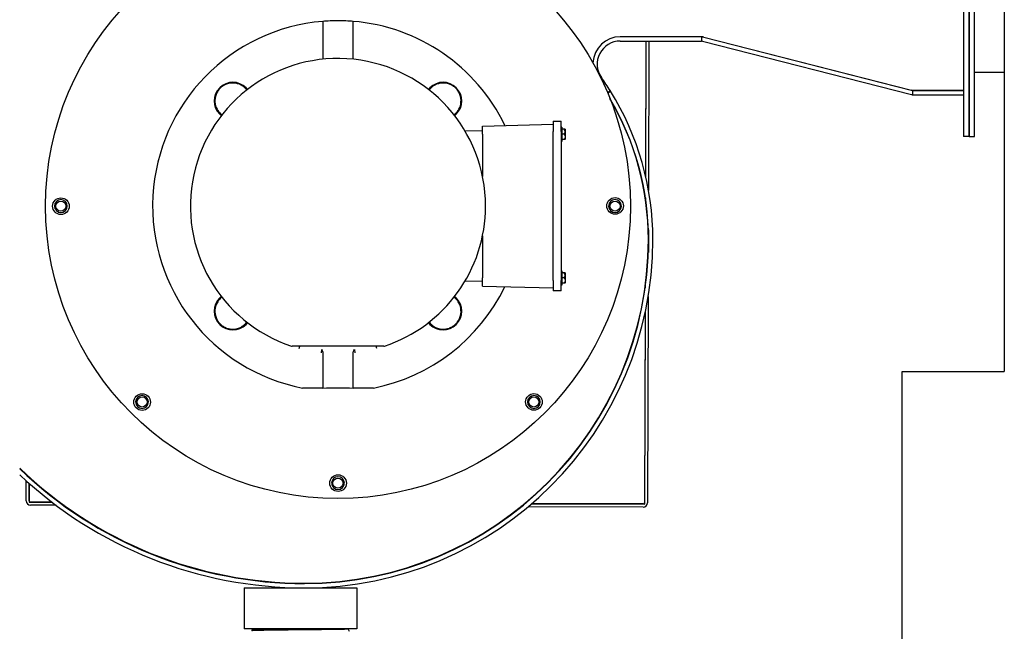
# Model space of a CAD drawing. Extents: x 0 to 796, y 0 to 496.
# Tile 15 of 222: x 81 to 105, y 286 to 301. Entities that reach past the tile are written whole.
import ezdxf

# ---------------------------------------------------------------- set-up
doc = ezdxf.new("R2010")
doc.units = 0
doc.header["$LTSCALE"] = 12
doc.header["$MEASUREMENT"] = 0
doc.layers.get('0').update_dxf_attribs({"linetype": 'CONTINUOUS'})
doc.layers.add('X', color=1, linetype='CONTINUOUS')

msp = doc.modelspace()

# ---------------------------------------------------------------- linework, layer by layer
for p, q in [((104.6743, 301.48078), (104.6743, 292.48078)), ((104.6743, 299.77258), (103.9498, 299.77258)), ((102.18979, 292.48078), (104.6743, 292.48078)), ((102.18979, 284.98078), (102.18979, 292.48078))]:
    msp.add_line(p, q)
at = {"layer": 'X'}
for p, q in [((103.6808, 311.45808), (103.6808, 298.21308)), ((103.8153, 311.45808), (103.8153, 298.21308)), ((103.8153, 298.21258), (103.8153, 311.45758)), ((103.9498, 298.21258), (103.9498, 301.48078)), ((88.07084, 301.01472), (88.07084, 300.09529)), ((88.80976, 300.09529), (88.80976, 301.01472)), ((97.293, 300.63915), (95.31798, 300.63915)), ((97.293, 300.63915), (97.29319, 300.63915)), ((97.32258, 300.63915), (97.29319, 300.63915)), ((97.3048, 300.53399), (97.3048, 300.63885)), ((97.32386, 300.63866), (97.32194, 300.63915)), ((97.32386, 300.63866), (102.41003, 299.33777)), ((97.34989, 300.63199), (102.43822, 299.33055)), ((95.31798, 300.53455), (97.293, 300.53455)), ((95.94225, 300.53455), (95.93253, 297.25661)), ((95.9424, 297.21375), (95.95225, 300.53455)), ((96.01725, 300.53455), (96.00647, 296.89707)), ((97.32397, 300.53065), (102.4123, 299.22921)), ((86.23711, 299.36144), (86.20262, 299.39593)), ((90.67797, 299.39593), (90.64348, 299.36144)), ((95.07621, 299.31852), (95.00813, 299.27625)), ((95.01098, 299.26947), (95.08089, 299.31289)), ((102.43993, 299.33012), (102.41003, 299.33777)), ((102.44965, 299.22288), (102.44965, 299.32819)), ((102.45584, 299.32911), (102.45584, 299.32737)), ((102.4692, 299.32665), (103.6808, 299.32665)), ((102.4692, 299.22205), (103.6808, 299.22205)), ((103.6808, 299.32665), (102.47138, 299.32665)), ((85.55852, 298.75183), (85.59301, 298.71734)), ((91.28759, 298.71734), (91.32208, 298.75183)), ((91.96258, 298.46492), (93.68558, 298.51004)), ((91.96258, 298.26415), (91.96258, 298.46492)), ((93.68558, 298.58015), (93.68558, 298.33015)), ((93.68558, 298.58015), (93.87858, 298.58015)), ((93.87858, 298.33015), (93.87858, 298.58015)), ((93.89708, 298.43815), (93.87858, 298.43815)), ((93.89708, 298.43815), (93.89708, 298.09015)), ((91.53607, 298.34355), (91.96258, 298.35472)), ((91.96258, 298.26415), (91.96258, 297.23807)), ((93.68558, 294.69815), (93.68558, 298.33015)), ((93.87858, 298.33015), (93.87858, 294.69815)), ((93.94909, 298.38915), (93.89708, 298.38915)), ((93.94909, 298.26415), (93.89708, 298.26415)), ((93.97271, 298.38915), (93.94909, 298.38915)), ((93.97608, 298.3862), (93.97608, 298.32665)), ((93.97608, 298.32665), (93.97608, 298.20165)), ((93.97608, 298.20165), (93.97608, 298.1421)), ((103.8153, 298.21308), (103.6808, 298.21308)), ((103.8153, 298.21258), (103.9498, 298.21258)), ((93.89708, 298.09015), (93.87858, 298.09015)), ((93.94909, 298.13915), (93.89708, 298.13915)), ((93.97271, 298.13915), (93.94909, 298.13915)), ((95.93092, 296.7125), (95.93084, 296.68466)), ((95.94063, 296.61564), (95.94072, 296.64588)), ((84.84466, 296.4707), (84.84041, 296.47064)), ((84.87794, 295.9939), (84.88214, 295.99451)), ((91.96258, 295.79023), (91.96258, 294.76415)), ((96.00361, 295.93432), (96.00198, 295.38452)), ((85.08587, 295.2069), (85.08983, 295.20844)), ((93.89708, 294.93815), (93.87858, 294.93815)), ((93.89708, 294.93815), (93.89708, 294.59015)), ((93.94909, 294.88915), (93.89708, 294.88915)), ((93.97271, 294.88915), (93.94909, 294.88915)), ((93.97608, 294.8862), (93.97608, 294.82665)), ((93.97608, 294.82665), (93.97608, 294.70165)), ((91.96258, 294.67358), (91.53607, 294.68475)), ((91.96258, 294.56338), (91.96258, 294.76415)), ((93.68558, 294.69815), (93.68558, 294.44815)), ((93.87858, 294.44815), (93.87858, 294.69815)), ((93.89708, 294.59015), (93.87858, 294.59015)), ((93.94909, 294.76415), (93.89708, 294.76415)), ((93.94909, 294.63915), (93.89708, 294.63915)), ((93.97271, 294.63915), (93.94909, 294.63915)), ((93.97608, 294.70165), (93.97608, 294.6421)), ((95.93463, 294.59171), (95.93477, 294.63632)), ((91.96258, 294.56338), (93.68558, 294.51826)), ((93.87858, 294.44815), (93.68558, 294.44815)), ((95.92454, 294.5594), (95.92441, 294.51742)), ((85.59301, 294.31096), (85.55852, 294.27648)), ((91.32208, 294.27648), (91.28759, 294.31096)), ((95.99881, 294.31294), (95.98391, 289.28676)), ((95.92262, 293.91217), (95.90891, 289.28698)), ((95.91881, 289.25195), (95.93276, 293.95998)), ((86.20262, 293.63237), (86.23711, 293.66686)), ((90.64348, 293.66686), (90.67797, 293.63237)), ((86.68098, 293.37315), (86.68306, 293.37686)), ((90.19962, 293.37315), (90.19754, 293.37686)), ((87.17518, 293.14815), (87.17369, 293.14417)), ((87.49439, 293.04049), (87.51012, 293.09825)), ((88.0373, 293.01931), (88.02789, 292.9377)), ((88.07084, 292.93301), (88.07084, 292.08166)), ((88.80976, 292.08166), (88.80976, 292.93301)), ((88.84329, 293.01931), (88.8527, 292.9377)), ((89.38621, 293.04049), (89.37048, 293.09825)), ((88.07084, 292.08166), (87.57736, 292.08166)), ((89.30323, 292.08166), (88.80976, 292.08166)), ((80.84398, 289.33163), (80.84543, 289.82301)), ((80.84585, 289.96423), (80.84589, 289.97779)), ((80.92069, 289.90946), (80.92065, 289.89602)), ((80.92065, 289.89602), (80.92069, 289.90946)), ((80.92023, 289.75607), (80.91887, 289.29641)), ((80.91898, 289.33141), (80.92023, 289.75607)), ((81.47359, 289.29977), (80.94889, 289.30132)), ((81.66457, 289.2992), (81.64775, 289.29925)), ((80.91887, 289.29641), (81.48014, 289.29475)), ((81.57306, 289.22447), (80.94866, 289.22632)), ((81.6545, 289.29423), (81.67134, 289.29418)), ((81.7673, 289.2239), (81.75019, 289.22395)), ((92.90977, 289.19087), (92.89571, 289.19091)), ((92.98077, 289.26066), (92.99454, 289.26062)), ((93.00051, 289.2656), (92.98676, 289.26564)), ((95.8786, 289.18207), (93.07362, 289.19039)), ((93.15589, 289.26014), (95.91881, 289.25195)), ((95.87882, 289.25707), (93.16169, 289.26512)), ((86.15337, 287.21205), (88.90337, 287.21205)), ((86.15337, 287.21205), (86.15337, 286.21205)), ((88.90337, 287.21205), (88.90337, 286.21205)), ((88.90337, 286.21205), (86.15337, 286.21205)), ((86.34184, 286.18505), (86.34155, 286.17559)), ((86.34208, 286.18532), (86.36083, 286.19615)), ((86.36801, 286.21205), (86.36051, 286.19596)), ((88.7019, 286.21205), (88.69132, 286.20594)), ((88.69153, 286.20606), (88.71587, 286.15385)), ((86.349, 286.17129), (86.34087, 286.15385)), ((86.34895, 286.17118), (86.34178, 286.17532))]:
    msp.add_line(p, q, dxfattribs=at)
for centre, radius in [((88.4403, 296.51415), 7.125), ((81.6903, 296.51182), 0.203), ((81.6903, 296.51415), 0.1232), ((95.1903, 296.51648), 0.203), ((95.1903, 296.51415), 0.1232), ((83.66898, 291.73953), 0.203), ((93.21492, 291.74283), 0.203), ((83.66733, 291.74118), 0.1232), ((93.21327, 291.74118), 0.1232), ((88.44263, 289.76415), 0.203), ((88.4403, 289.76415), 0.1232)]:
    msp.add_circle(centre, radius, dxfattribs=at)
for centre, radius, start, end in [((89.2578, 297.32665), 11.7446, 90, 177.173813), ((89.2578, 297.32665), 11.64, 90, 177.148395), ((89.2528, 297.32665), 11.625, 90, 177.144712), ((88.4403, 296.51415), 4.51571, 94.692978, 258.983255), ((88.4403, 296.51415), 4.51571, 25.794701, 85.307022), ((95.31798, 299.97165), 0.6675, 90, 177.103366), ((95.31798, 299.97205), 0.6671, 90, 177.18951), ((97.293, 300.40955), 0.2296, 87.054236, 90), ((97.293, 300.40955), 0.2296, 75.653049, 87.054236), ((95.31798, 299.97205), 0.5625, 90, 215.146262), ((97.293, 300.40955), 0.125, 84.58354, 90), ((97.293, 300.40955), 0.125, 75.653049, 84.58354), ((88.4403, 296.51415), 3.5959, 0, 251.639534), ((89.2528, 295.70205), 6.855, 31.841241, 35.146262), ((85.88057, 299.07388), 0.45545, 45, 225), ((91.00002, 299.07388), 0.45545, 315, 135), ((89.2578, 295.69665), 6.75, 0, 30.65663), ((89.2578, 295.69665), 6.8546, 0, 31.841), ((102.4692, 299.45165), 0.2296, 255.653049, 265.117258), ((102.4692, 299.45165), 0.125, 261.005331, 270), ((102.4692, 299.45165), 0.2296, 265.117258, 270), ((89.2528, 295.70165), 6.75, 0, 30.504276), ((93.86608, 298.26415), 0.1643, 47.972418, 49.533197), ((93.86608, 298.26415), 0.1643, 310.466803, 312.027582), ((81.6903, 296.51415), 0.15625, 45, 315), ((81.6903, 296.51415), 0.15625, 315, 45), ((88.4403, 296.51415), 3.5959, 288.360466, 0), ((95.1903, 296.51415), 0.15625, 135, 225), ((95.1903, 296.51415), 0.15625, 225, 135), ((87.6278, 295.70165), 8.375, 270, 0), ((87.6278, 295.69665), 8.38, 270, 0), ((87.6278, 295.69665), 8.4846, 270, 0), ((93.86608, 294.76415), 0.1643, 47.972418, 49.533197), ((93.86608, 294.76415), 0.1643, 310.466803, 312.027582), ((88.4403, 296.51415), 4.51571, 281.016745, 334.205299), ((85.88057, 293.95442), 0.45545, 135, 315), ((91.00002, 293.95442), 0.45545, 225, 45), ((87.32651, 293.15825), 0.06, 251.639534, 270), ((89.55409, 293.15825), 0.06, 270, 288.360466), ((83.66733, 291.74118), 0.15625, 90, 0), ((83.66733, 291.74118), 0.15625, 0, 90), ((93.21327, 291.74118), 0.15625, 180, 90), ((93.21327, 291.74118), 0.15625, 90, 180), ((87.6278, 297.32665), 10, 226.038664, 270), ((87.6278, 297.32665), 10.01, 226.093838, 270), ((87.6278, 297.32665), 10.1146, 226.661462, 270), ((88.4403, 289.76415), 0.15625, 135, 45), ((88.4403, 289.76415), 0.15625, 45, 135), ((80.94898, 289.33132), 0.105, 179.830179, 269.830179), ((80.94898, 289.33132), 0.03, 179.830179, 269.830179), ((95.87891, 289.28707), 0.105, 269.830179, 359.830179), ((95.87891, 289.28707), 0.03, 269.830179, 359.830179)]:
    msp.add_arc(centre, radius, start, end, dxfattribs=at)
for centre, major_axis, ratio, start_param, end_param in [((97.29755, 300.6389), (0.12431, -0.04585), 0.06818304, 1.3827326, 1.39327035), ((102.46914, 299.45798), (0, -0.13133), 0.97406975, -0.24414394, -0.15295947), ((93.86608, 298.32665), (0.11, 0), 0.8660254, 0, 0.71561258), ((93.86608, 298.32665), (0.11, 0), 0.8660254, -0.71561258, 0), ((93.86608, 294.82665), (0.11, 0), 0.8660254, 0, 0.71561258), ((93.86608, 294.82665), (0.11, 0), 0.8660254, -0.71561258, 0)]:
    msp.add_ellipse(centre, major_axis=major_axis, ratio=ratio, start_param=start_param, end_param=end_param, dxfattribs=at)
at = {"layer": 'X', "extrusion": (2.25592e-16, 3.34229e-17, -1)}
for centre in [(93.86608, 298.20165), (93.86608, 294.70165)]:
    msp.add_ellipse(centre, major_axis=(0.11, 0), ratio=0.8660254, start_param=-0.71561258, end_param=0, dxfattribs=at)
at = {"layer": 'X', "extrusion": (2.20675e-16, -2.76473e-30, -1)}
for centre in [(93.86608, 298.20165), (93.86608, 294.70165)]:
    msp.add_ellipse(centre, major_axis=(0.11, 0), ratio=0.8660254, start_param=0, end_param=0.71561258, dxfattribs=at)
at = {"layer": 'X', "extrusion": (-9.72231e-13, 1.1213e-13, -1)}
msp.add_ellipse((88.38126, 296.00166), major_axis=(-0.33318, -2.88889), ratio=0, start_param=0.00001937, end_param=0.00002214, dxfattribs=at)
at = {"layer": 'X', "extrusion": (2.20675e-16, 1.79024e-27, -1)}
msp.add_ellipse((88.4403, 291.99942), major_axis=(1.01, 0), ratio=0.08748866, start_param=-1.94528969, end_param=-1.19630296, dxfattribs=at)
at = {"layer": 'X'}
for points, knots in [([(88.80976, 301.01472), (88.75274, 301.01881), (88.69367, 301.0221), (88.56917, 301.02682), (88.50367, 301.02803), (88.37692, 301.02803), (88.31143, 301.02682), (88.18693, 301.0221), (88.12785, 301.01881), (88.07084, 301.01472)], [2.93666713, 2.93666713, 2.93666713, 2.93666713, 3.3773113, 3.3773113, 3.86022381, 3.86022381, 4.34313632, 4.34313632, 4.78378048, 4.78378048, 4.78378048, 4.78378048]), ([(86.18727, 299.38058), (86.15692, 299.41163), (86.12078, 299.43946), (86.02619, 299.49002), (85.96436, 299.50743), (85.84701, 299.51482), (85.7845, 299.50688), (85.69658, 299.47438), (85.66817, 299.46023), (85.61538, 299.42633), (85.591, 299.40656), (85.54789, 299.36345), (85.52812, 299.33907), (85.49421, 299.28628), (85.48007, 299.25787), (85.44757, 299.16995), (85.43963, 299.10744), (85.44702, 298.99009), (85.46442, 298.92826), (85.51499, 298.83367), (85.54282, 298.79753), (85.57387, 298.76718)], [-3.72912035, -3.72912035, -3.72912035, -3.72912035, -3.35960393, -3.35960393, -2.8591973, -2.8591973, -2.39460129, -2.39460129, -2.16230328, -2.16230328, -1.93000528, -1.93000528, -1.69770728, -1.69770728, -1.46540927, -1.46540927, -1.00081326, -1.00081326, -0.50040663, -0.50040663, -0.13089021, -0.13089021, -0.13089021, -0.13089021]), ([(91.30672, 298.76718), (91.33778, 298.79753), (91.36561, 298.83367), (91.41617, 298.92826), (91.43358, 298.99009), (91.44096, 299.10744), (91.43302, 299.16995), (91.40053, 299.25787), (91.38638, 299.28628), (91.35247, 299.33907), (91.33271, 299.36345), (91.2896, 299.40656), (91.26521, 299.42633), (91.21243, 299.46023), (91.18402, 299.47438), (91.09609, 299.50688), (91.03359, 299.51482), (90.91623, 299.50743), (90.85441, 299.49002), (90.75981, 299.43946), (90.72367, 299.41163), (90.69332, 299.38058)], [-3.72912035, -3.72912035, -3.72912035, -3.72912035, -3.35960393, -3.35960393, -2.8591973, -2.8591973, -2.39460129, -2.39460129, -2.16230328, -2.16230328, -1.93000528, -1.93000528, -1.69770728, -1.69770728, -1.46540927, -1.46540927, -1.00081326, -1.00081326, -0.50040663, -0.50040663, -0.13089021, -0.13089021, -0.13089021, -0.13089021]), ([(85.57387, 294.26112), (85.54282, 294.23078), (85.51499, 294.19464), (85.46442, 294.10004), (85.44702, 294.03821), (85.43963, 293.92086), (85.44757, 293.85836), (85.48007, 293.77043), (85.49421, 293.74202), (85.52812, 293.68923), (85.54789, 293.66485), (85.591, 293.62174), (85.61538, 293.60197), (85.66817, 293.56807), (85.69658, 293.55392), (85.7845, 293.52142), (85.84701, 293.51349), (85.96436, 293.52087), (86.02619, 293.53828), (86.12078, 293.58884), (86.15692, 293.61667), (86.18727, 293.64772)], [0.13089021, 0.13089021, 0.13089021, 0.13089021, 0.50040663, 0.50040663, 1.00081326, 1.00081326, 1.46540927, 1.46540927, 1.69770728, 1.69770728, 1.93000528, 1.93000528, 2.16230328, 2.16230328, 2.39460129, 2.39460129, 2.8591973, 2.8591973, 3.35960393, 3.35960393, 3.72912035, 3.72912035, 3.72912035, 3.72912035]), ([(90.69332, 293.64772), (90.72367, 293.61667), (90.75981, 293.58884), (90.85441, 293.53828), (90.91623, 293.52087), (91.03359, 293.51349), (91.09609, 293.52142), (91.18402, 293.55392), (91.21243, 293.56807), (91.26521, 293.60197), (91.2896, 293.62174), (91.33271, 293.66485), (91.35247, 293.68923), (91.38638, 293.74202), (91.40053, 293.77043), (91.43302, 293.85836), (91.44096, 293.92086), (91.43358, 294.03821), (91.41617, 294.10004), (91.36561, 294.19464), (91.33778, 294.23078), (91.30672, 294.26112)], [0.13089021, 0.13089021, 0.13089021, 0.13089021, 0.50040663, 0.50040663, 1.00081326, 1.00081326, 1.46540927, 1.46540927, 1.69770728, 1.69770728, 1.93000528, 1.93000528, 2.16230328, 2.16230328, 2.39460129, 2.39460129, 2.8591973, 2.8591973, 3.35960393, 3.35960393, 3.72912035, 3.72912035, 3.72912035, 3.72912035]), ([(89.55409, 293.09825), (89.55409, 293.09825), (89.55274, 293.09825), (89.55016, 293.09825), (89.55013, 293.09825), (89.55009, 293.09825), (89.55006, 293.09825), (89.54748, 293.09825), (89.54369, 293.09825), (89.53879, 293.09825), (89.53384, 293.09825), (89.52787, 293.09825), (89.52105, 293.09825), (89.51519, 293.09825), (89.50866, 293.09825), (89.50163, 293.09825), (89.5005, 293.09825), (89.49935, 293.09825), (89.4982, 293.09825), (89.49811, 293.09825), (89.49802, 293.09825), (89.49793, 293.09825), (89.49039, 293.09825), (89.48243, 293.09825), (89.47405, 293.09825), (89.47308, 293.09825), (89.47211, 293.09825), (89.47113, 293.09825), (89.46189, 293.09825), (89.45217, 293.09825), (89.44211, 293.09825), (89.44185, 293.09825), (89.44159, 293.09825), (89.44133, 293.09825), (89.4211, 293.09825), (89.39921, 293.09825), (89.37669, 293.09825), (89.35398, 293.09825), (89.33056, 293.09825), (89.30659, 293.09825), (89.28248, 293.09825), (89.25782, 293.09825), (89.23272, 293.09825), (89.20761, 293.09825), (89.18199, 293.09825), (89.1562, 293.09825), (89.13048, 293.09825), (89.1046, 293.09825), (89.07862, 293.09825), (89.05244, 293.09825), (89.02608, 293.09825), (88.99969, 293.09825), (88.9737, 293.09825), (88.94764, 293.09825), (88.92146, 293.09825), (88.92112, 293.09825), (88.92079, 293.09825), (88.92045, 293.09825), (88.86802, 293.09825), (88.81525, 293.09825), (88.7622, 293.09825), (88.76189, 293.09825), (88.76158, 293.09825), (88.76127, 293.09825), (88.70819, 293.09825), (88.6548, 293.09825), (88.60123, 293.09825), (88.5476, 293.09825), (88.49408, 293.09825), (88.44067, 293.09825), (88.44042, 293.09825), (88.44017, 293.09825), (88.43993, 293.09825), (88.38629, 293.09825), (88.33286, 293.09825), (88.27937, 293.09825), (88.22885, 293.09825), (88.17854, 293.09825), (88.12831, 293.09825), (88.12531, 293.09825), (88.12232, 293.09825), (88.11933, 293.09825), (88.11902, 293.09825), (88.11871, 293.09825), (88.1184, 293.09825), (88.06551, 293.09825), (88.01275, 293.09825), (87.96015, 293.09825), (87.95981, 293.09825), (87.95947, 293.09825), (87.95914, 293.09825), (87.93302, 293.09825), (87.90694, 293.09825), (87.8809, 293.09825), (87.85453, 293.09825), (87.82816, 293.09825), (87.802, 293.09825), (87.77589, 293.09825), (87.75007, 293.09825), (87.7244, 293.09825), (87.69871, 293.09825), (87.6732, 293.09825), (87.64806, 293.09825), (87.62294, 293.09825), (87.59831, 293.09825), (87.57431, 293.09825), (87.55019, 293.09825), (87.5267, 293.09825), (87.50407, 293.09825), (87.48152, 293.09825), (87.45981, 293.09825), (87.43926, 293.09825), (87.439, 293.09825), (87.43874, 293.09825), (87.43848, 293.09825), (87.42957, 293.09825), (87.42084, 293.09825), (87.41249, 293.09825), (87.41147, 293.09825), (87.41046, 293.09825), (87.40946, 293.09825), (87.39995, 293.09825), (87.391, 293.09825), (87.38267, 293.09825), (87.38258, 293.09825), (87.38249, 293.09825), (87.3824, 293.09825), (87.37555, 293.09825), (87.36914, 293.09825), (87.36324, 293.09825), (87.36204, 293.09825), (87.36087, 293.09825), (87.35972, 293.09825), (87.35281, 293.09825), (87.34685, 293.09825), (87.34194, 293.09825), (87.33761, 293.09825), (87.3341, 293.09825), (87.33152, 293.09825), (87.33118, 293.09825), (87.33085, 293.09825), (87.33054, 293.09825), (87.3279, 293.09825), (87.32651, 293.09825), (87.32651, 293.09825)], [0, 0, 0, 0, 0.0010307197, 0.0010307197, 0.0010307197, 0.0010440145, 0.0010440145, 0.0010440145, 0.0020614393, 0.0020614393, 0.0020614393, 0.003092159, 0.003092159, 0.003092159, 0.0039799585, 0.0039799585, 0.0039799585, 0.0041228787, 0.0041228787, 0.0041228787, 0.00413391, 0.00413391, 0.00413391, 0.0050633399, 0.0050633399, 0.0050633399, 0.0051708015, 0.0051708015, 0.0051708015, 0.006184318, 0.006184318, 0.006184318, 0.0062105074, 0.0062105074, 0.0062105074, 0.0082457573, 0.0082457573, 0.0082457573, 0.0102983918, 0.0102983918, 0.0102983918, 0.0123636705, 0.0123636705, 0.0123636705, 0.0144300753, 0.0144300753, 0.0144300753, 0.0164915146, 0.0164915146, 0.0164915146, 0.0185684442, 0.0185684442, 0.0185684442, 0.0206143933, 0.0206143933, 0.0206143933, 0.0206406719, 0.0206406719, 0.0206406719, 0.0247372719, 0.0247372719, 0.0247372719, 0.0247612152, 0.0247612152, 0.0247612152, 0.0288601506, 0.0288601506, 0.0288601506, 0.0329640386, 0.0329640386, 0.0329640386, 0.0329830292, 0.0329830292, 0.0329830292, 0.0371046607, 0.0371046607, 0.0371046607, 0.0409968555, 0.0409968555, 0.0409968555, 0.0412287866, 0.0412287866, 0.0412287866, 0.0412528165, 0.0412528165, 0.0412528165, 0.0453516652, 0.0453516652, 0.0453516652, 0.0453778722, 0.0453778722, 0.0453778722, 0.0474131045, 0.0474131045, 0.0474131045, 0.0494745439, 0.0494745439, 0.0494745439, 0.0515326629, 0.0515326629, 0.0515326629, 0.0535924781, 0.0535924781, 0.0535924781, 0.0556505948, 0.0556505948, 0.0556505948, 0.0577203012, 0.0577203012, 0.0577203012, 0.0597817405, 0.0597817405, 0.0597817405, 0.0598078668, 0.0598078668, 0.0598078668, 0.0607034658, 0.0607034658, 0.0607034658, 0.0608124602, 0.0608124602, 0.0608124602, 0.0618431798, 0.0618431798, 0.0618431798, 0.0618542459, 0.0618542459, 0.0618542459, 0.0627023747, 0.0627023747, 0.0627023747, 0.0628738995, 0.0628738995, 0.0628738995, 0.0639046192, 0.0639046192, 0.0639046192, 0.064814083, 0.064814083, 0.064814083, 0.0649353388, 0.0649353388, 0.0649353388, 0.0659660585, 0.0659660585, 0.0659660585, 0.0659660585]), ([(88.0373, 293.01931), (88.04722, 293.00567), (88.05621, 292.99074), (88.06704, 292.96315), (88.07008, 292.9507), (88.0708, 292.93631), (88.07084, 292.93465), (88.07084, 292.93301)], [-1.862563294, -1.862563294, -1.862563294, -1.862563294, -1.688465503, -1.688465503, -1.554429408, -1.554429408, -1.536924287, -1.536924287, -1.536924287, -1.536924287]), ([(88.80976, 292.93301), (88.80976, 292.94597), (88.8123, 292.95859), (88.8228, 292.98816), (88.83259, 293.00459), (88.84329, 293.01931)], [-4.233144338, -4.233144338, -4.233144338, -4.233144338, -4.088369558, -4.088369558, -3.88168209, -3.88168209, -3.88168209, -3.88168209]), ([(86.34178, 286.17532), (86.34163, 286.17541), (86.34155, 286.1755), (86.34154, 286.17581), (86.342, 286.17603), (86.3441, 286.17654), (86.34609, 286.17684), (86.35294, 286.17756), (86.35868, 286.178), (86.37207, 286.17877), (86.37915, 286.17911), (86.39698, 286.17986), (86.40815, 286.18026), (86.4282, 286.18091), (86.43611, 286.18115), (86.46283, 286.18193), (86.48346, 286.18246), (86.5237, 286.18338), (86.54236, 286.18378), (86.57858, 286.18449), (86.59574, 286.18482), (86.62101, 286.18528), (86.62848, 286.18542), (86.67068, 286.18617), (86.70787, 286.18679), (86.76406, 286.18766), (86.78112, 286.18792), (86.8272, 286.18859), (86.85684, 286.18901), (86.89921, 286.18959), (86.91117, 286.18976), (86.97003, 286.19056), (87.01867, 286.19121), (87.0893, 286.1921), (87.11002, 286.19236), (87.16377, 286.19302), (87.19708, 286.19342), (87.24337, 286.19397), (87.25601, 286.19412), (87.32054, 286.1949), (87.37311, 286.19553), (87.44125, 286.19633), (87.45647, 286.19651), (87.49058, 286.1969), (87.50947, 286.19712), (87.52837, 286.19734)], [-4.79626915, -4.79626915, -4.79626915, -4.79626915, -4.73646951, -4.73646951, -4.59195403, -4.59195403, -4.40097819, -4.40097819, -4.12210777, -4.12210777, -3.89623509, -3.89623509, -3.62818037, -3.62818037, -3.47100103, -3.47100103, -3.12850975, -3.12850975, -2.86775701, -2.86775701, -2.65326207, -2.65326207, -2.56549903, -2.56549903, -2.16552996, -2.16552996, -1.99694634, -1.99694634, -1.72029292, -1.72029292, -1.61326726, -1.61326726, -1.19885139, -1.19885139, -1.02954538, -1.02954538, -0.76419264, -0.76419264, -0.66515786, -0.66515786, -0.26023152, -0.26023152, -0.14398969, -0.14398969, -0.000001, -0.000001, -0.000001, -0.000001]), ([(87.52837, 286.2068), (87.51552, 286.20665), (87.50266, 286.2065), (87.48186, 286.20626), (87.47391, 286.20617), (87.42193, 286.20556), (87.37806, 286.20504), (87.3133, 286.20426), (87.29214, 286.20401), (87.24292, 286.20342), (87.21498, 286.20309), (87.16656, 286.20251), (87.14596, 286.20226), (87.11529, 286.20188), (87.10507, 286.20175), (87.08397, 286.20149), (87.0731, 286.20135), (87.03402, 286.20085), (87.00624, 286.20049), (86.96011, 286.19987), (86.9415, 286.19962), (86.89793, 286.19903), (86.87325, 286.19869), (86.8303, 286.19809), (86.81179, 286.19783), (86.78494, 286.19743), (86.77629, 286.1973), (86.75582, 286.19699), (86.7441, 286.19681), (86.71011, 286.19627), (86.68842, 286.19591), (86.65265, 286.1953), (86.63817, 286.19504), (86.60376, 286.19442), (86.58433, 286.19406), (86.55058, 286.1934), (86.53595, 286.19309), (86.51436, 286.19262), (86.5069, 286.19245), (86.48507, 286.19193), (86.47142, 286.19159), (86.44741, 286.19093), (86.43685, 286.19063), (86.41535, 286.18995), (86.40478, 286.18959), (86.38751, 286.18892), (86.38047, 286.18861), (86.37087, 286.18813), (86.36771, 286.18796), (86.35911, 286.18744), (86.35446, 286.1871), (86.34767, 286.18645), (86.34531, 286.18614), (86.34251, 286.18558), (86.34185, 286.18531), (86.34184, 286.18505)], [-11.5328234, -11.5328234, -11.5328234, -11.5328234, -11.43486745, -11.43486745, -11.3741951, -11.3741951, -11.03818802, -11.03818802, -10.87394413, -10.87394413, -10.65399651, -10.65399651, -10.48869441, -10.48869441, -10.40549022, -10.40549022, -10.31595594, -10.31595594, -10.08172637, -10.08172637, -9.91939804, -9.91939804, -9.69574893, -9.69574893, -9.52015363, -9.52015363, -9.43520546, -9.43520546, -9.31689652, -9.31689652, -9.08601508, -9.08601508, -8.92087603, -8.92087603, -8.68095456, -8.68095456, -8.48105289, -8.48105289, -8.37047877, -8.37047877, -8.14728965, -8.14728965, -7.94762395, -7.94762395, -7.70711432, -7.70711432, -7.50457444, -7.50457444, -7.39215027, -7.39215027, -7.1700854, -7.1700854, -6.9717925, -6.9717925, -6.79903597, -6.79903597, -6.79903597, -6.79903597]), ([(87.52837, 286.18873), (87.45108, 286.18801), (87.37391, 286.18727), (87.22493, 286.18582), (87.15336, 286.18513), (87.03548, 286.18393), (86.98801, 286.18342), (86.88478, 286.18229), (86.8302, 286.18168), (86.71738, 286.18031), (86.66093, 286.17953), (86.58711, 286.17843), (86.56494, 286.17808), (86.50231, 286.17702), (86.4666, 286.17629), (86.4095, 286.17487), (86.38787, 286.17419), (86.3574, 286.17276), (86.34934, 286.17201), (86.349, 286.17129)], [0.000001, 0.000001, 0.000001, 0.000001, 0.58896301, 0.58896301, 1.15679813, 1.15679813, 1.55856717, 1.55856717, 2.06319171, 2.06319171, 2.67269808, 2.67269808, 2.95884722, 2.95884722, 3.53898031, 3.53898031, 4.10321852, 4.10321852, 4.69690131, 4.69690131, 4.69690131, 4.69690131]), ([(86.36083, 286.19615), (86.36187, 286.19675), (86.36479, 286.19736), (86.37425, 286.19857), (86.38068, 286.19918), (86.40623, 286.20104), (86.43143, 286.20227), (86.49551, 286.20476), (86.53369, 286.206), (86.61973, 286.20834), (86.66681, 286.20948), (86.73956, 286.21112), (86.76123, 286.21159), (86.78357, 286.21205)], [6.83472431, 6.83472431, 6.83472431, 6.83472431, 7.12771112, 7.12771112, 7.41285777, 7.41285777, 8.01933902, 8.01933902, 8.60201639, 8.60201639, 9.15229181, 9.15229181, 9.37429159, 9.37429159, 9.37429159, 9.37429159]), ([(87.52837, 286.19734), (87.55825, 286.19769), (87.58812, 286.19803), (87.62493, 286.19846), (87.63195, 286.19854), (87.67906, 286.19909), (87.71894, 286.19957), (87.7801, 286.20031), (87.80163, 286.20056), (87.84739, 286.20112), (87.87156, 286.20141), (87.92047, 286.202), (87.94518, 286.2023), (87.98349, 286.20278), (87.99729, 286.20295), (88.05099, 286.20364), (88.08997, 286.20416), (88.14753, 286.20495), (88.16697, 286.20522), (88.22047, 286.20596), (88.25368, 286.20644), (88.29974, 286.20713), (88.31367, 286.20734), (88.34897, 286.2079), (88.36989, 286.20825), (88.41219, 286.20898), (88.43338, 286.20936), (88.48243, 286.21027), (88.50917, 286.2108), (88.54125, 286.2115), (88.54863, 286.21167), (88.55886, 286.21191), (88.56189, 286.21198), (88.56487, 286.21205)], [-18.91222462, -18.91222462, -18.91222462, -18.91222462, -18.68452774, -18.68452774, -18.63083558, -18.63083558, -18.32394817, -18.32394817, -18.1556954, -18.1556954, -17.96390871, -17.96390871, -17.76364405, -17.76364405, -17.64938783, -17.64938783, -17.31561158, -17.31561158, -17.14094029, -17.14094029, -16.82549027, -16.82549027, -16.68478652, -16.68478652, -16.46135122, -16.46135122, -16.2154075, -16.2154075, -15.86350441, -15.86350441, -15.75414873, -15.75414873, -15.70727023, -15.70727023, -15.70727023, -15.70727023]), ([(87.96829, 286.21205), (87.96754, 286.21204), (87.96679, 286.21203), (87.93281, 286.21161), (87.899, 286.2112), (87.85312, 286.21064), (87.84149, 286.2105), (87.78009, 286.20976), (87.72957, 286.20915), (87.66323, 286.20836), (87.64784, 286.20818), (87.59783, 286.2076), (87.56311, 286.2072), (87.52837, 286.2068)], [-1.14516155, -1.14516155, -1.14516155, -1.14516155, -1.13900356, -1.13900356, -0.86648284, -0.86648284, -0.77442408, -0.77442408, -0.38264393, -0.38264393, -0.26471813, -0.26471813, -0.000001, -0.000001, -0.000001, -0.000001]), ([(88.69132, 286.20594), (88.69077, 286.20562), (88.6888, 286.2053), (88.68162, 286.20462), (88.67609, 286.20427), (88.65401, 286.2032), (88.63204, 286.2025), (88.58868, 286.20141), (88.57239, 286.20104), (88.52059, 286.19998), (88.48093, 286.19932), (88.38792, 286.1979), (88.33396, 286.19715), (88.22395, 286.1958), (88.16938, 286.19518), (88.06665, 286.19404), (88.01968, 286.19353), (87.90209, 286.19233), (87.83025, 286.19163), (87.71781, 286.19053), (87.6784, 286.19015), (87.60207, 286.18942), (87.56523, 286.18908), (87.52837, 286.18873)], [13.89698542, 13.89698542, 13.89698542, 13.89698542, 14.1515749, 14.1515749, 14.43426387, 14.43426387, 15.01020379, 15.01020379, 15.30169696, 15.30169696, 15.85111428, 15.85111428, 16.4395735, 16.4395735, 16.9477568, 16.9477568, 17.34743399, 17.34743399, 17.9191542, 17.9191542, 18.22312856, 18.22312856, 18.50448195, 18.50448195, 18.50448195, 18.50448195])]:
    msp.add_open_spline(points, degree=3, knots=knots, dxfattribs=at)
for points in [[(88.07084, 300.09529), (88.07084, 300.09386), (88.07081, 300.09243), (88.07075, 300.09101)], [(88.80985, 300.09101), (88.80979, 300.09244), (88.80976, 300.09387), (88.80976, 300.09529)], [(86.22228, 299.3445), (86.21061, 299.35653), (86.19894, 299.36855), (86.18727, 299.38058)], [(90.69332, 299.38058), (90.68166, 299.36855), (90.66999, 299.35653), (90.65832, 299.3445)], [(86.24014, 299.35841), (86.23912, 299.35943), (86.23811, 299.36044), (86.23711, 299.36144)], [(90.64348, 299.36144), (90.64248, 299.36044), (90.64147, 299.35943), (90.64046, 299.35841)], [(102.46903, 299.32665), (102.44918, 299.33036), (102.42935, 299.33407), (102.41003, 299.33777)], [(85.57387, 298.76718), (85.5859, 298.75551), (85.59792, 298.74384), (85.60995, 298.73217)], [(85.59301, 298.71734), (85.59401, 298.71633), (85.59502, 298.71532), (85.59604, 298.71431)], [(91.27065, 298.73217), (91.28267, 298.74384), (91.2947, 298.75551), (91.30672, 298.76718)], [(91.28456, 298.71431), (91.28557, 298.71532), (91.28659, 298.71633), (91.28759, 298.71734)], [(85.60995, 294.29613), (85.59792, 294.28446), (85.5859, 294.27279), (85.57387, 294.26112)], [(85.59604, 294.31399), (85.59502, 294.31298), (85.59401, 294.31197), (85.59301, 294.31096)], [(91.30672, 294.26112), (91.2947, 294.27279), (91.28267, 294.28446), (91.27065, 294.29613)], [(91.28759, 294.31096), (91.28659, 294.31197), (91.28557, 294.31298), (91.28456, 294.31399)], [(86.18727, 293.64772), (86.19894, 293.65975), (86.21061, 293.67177), (86.22228, 293.6838)], [(86.23711, 293.66686), (86.23811, 293.66786), (86.23912, 293.66887), (86.24014, 293.66989)], [(90.64046, 293.66989), (90.64147, 293.66887), (90.64248, 293.66786), (90.64348, 293.66686)], [(90.65832, 293.6838), (90.66999, 293.67177), (90.68166, 293.65975), (90.69332, 293.64772)]]:
    msp.add_open_spline(points, degree=3, dxfattribs=at)

doc.saveas('drawing.dxf')
